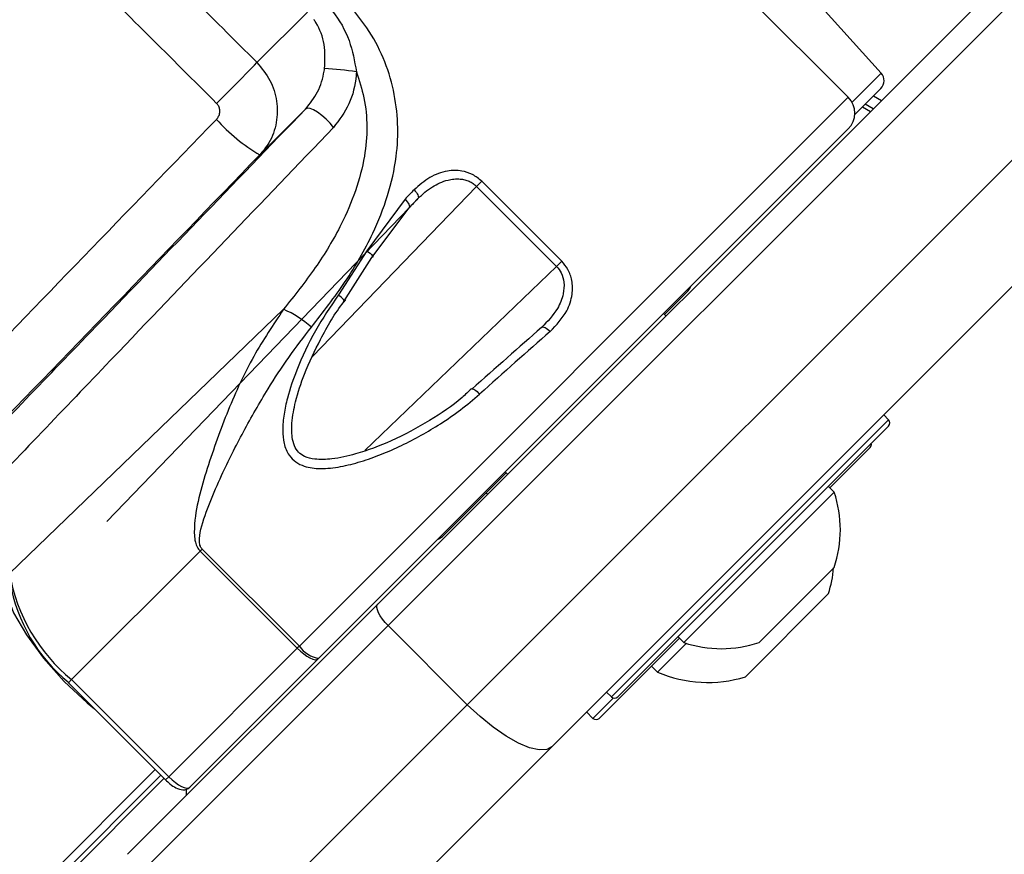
# Model space of a CAD drawing. Header units: millimetres. Extents: x 20 to 19305, y 40 to 15632.
# Tile 69 of 114: x 6606 to 6694, y 14460 to 14535. Entities that reach past the tile are written whole.
import ezdxf

# ---------------------------------------------------------------- set-up
doc = ezdxf.new("R2010")
doc.units = ezdxf.units.MM

msp = doc.modelspace()

# ---------------------------------------------------------------- linework, layer by layer
at = {"color": 7, "linetype": 'Continuous', "lineweight": 25, "ltscale": 2}
for p, q in [((6679.686, 14527.873), (6657.069, 14550.491)), ((6682.628, 14530.033), (6665.87, 14548.644)), ((6637.656, 14482.59), (6697.63, 14542.564)), ((6698.561, 14540.666), (6638.586, 14480.692)), ((6626.877, 14530.971), (6631.392, 14535.486)), ((6645.658, 14473.621), (6705.632, 14533.595)), ((6713.223, 14529.873), (6653.249, 14469.899)), ((6682.592, 14528.657), (6680.268, 14526.334)), ((6627.12, 14522.73), (6631.214, 14526.825)), ((6680.947, 14527.013), (6681.663, 14526.597)), ((6632.412, 14477.771), (6679.686, 14525.045)), ((6646.955, 14520.374), (6646.493, 14519.912)), ((6654.09, 14513.24), (6646.955, 14520.374)), ((6646.493, 14519.912), (6653.627, 14512.777)), ((6640.098, 14518.779), (6636.685, 14514.147)), ((6640.455, 14518.004), (6613.452, 14489.979)), ((6637.129, 14513.553), (6640.455, 14518.004)), ((6636.685, 14514.147), (6634.142, 14510.227)), ((6634.633, 14509.625), (6637.129, 14513.553)), ((6653.627, 14512.777), (6654.09, 14513.24)), ((6665.379, 14510.596), (6663.265, 14508.482)), ((6629.248, 14508.944), (6604.778, 14485.335)), ((6663.407, 14508.341), (6663.195, 14508.553)), ((6663.407, 14508.341), (6663.195, 14508.553)), ((6683.276, 14499.078), (6682.852, 14499.502)), ((6683.276, 14498.512), (6659.093, 14474.329)), ((6681.633, 14496.586), (6678.044, 14492.997)), ((6649.123, 14494.34), (6643.44, 14488.657)), ((6649.052, 14494.411), (6649.265, 14494.199)), ((6649.052, 14494.411), (6649.265, 14494.199)), ((6678.44, 14492.601), (6677.902, 14493.138)), ((6647.339, 14492.556), (6647.48, 14492.414)), ((6647.339, 14492.556), (6647.48, 14492.414)), ((6678.44, 14492.601), (6665.005, 14479.166)), ((6621.796, 14487.344), (6610.317, 14475.864)), ((6621.796, 14487.344), (6621.981, 14487.528)), ((6621.796, 14487.344), (6630.477, 14478.664)), ((6630.661, 14478.848), (6621.981, 14487.528)), ((6678.433, 14485.89), (6671.715, 14479.173)), ((6677.921, 14483.54), (6670.497, 14476.116)), ((6615.323, 14460.258), (6637.656, 14482.59)), ((6638.586, 14480.692), (6615.323, 14457.429)), ((6638.586, 14480.692), (6645.658, 14473.621)), ((6664.467, 14479.703), (6665.005, 14479.166)), ((6630.661, 14478.848), (6630.477, 14478.664)), ((6664.609, 14479.562), (6657.45, 14472.403)), ((6665.219, 14479.097), (6662.655, 14476.533)), ((6630.477, 14478.664), (6618.997, 14467.184)), ((6620.888, 14466.246), (6632.351, 14477.709)), ((6632.351, 14477.709), (6632.412, 14477.771)), ((6662.117, 14477.07), (6662.655, 14476.533)), ((6610.031, 14475.578), (6618.711, 14466.898)), ((6610.317, 14475.864), (6618.997, 14467.184)), ((6658.103, 14474.753), (6658.528, 14474.329)), ((6622.394, 14450.358), (6645.658, 14473.621)), ((6656.319, 14472.969), (6656.885, 14472.403)), ((6653.249, 14469.899), (6633.708, 14450.358)), ((6618.57, 14467.039), (5648.458, 13496.927)), ((6620.57, 14465.505), (6620.57, 14466.061))]:
    msp.add_line(p, q, dxfattribs=at)
at = {"color": 8, "linetype": 'Continuous', "lineweight": 25, "ltscale": 2}
for p, q in [((6680.022, 14527.428), (6682.628, 14530.033)), ((6679.686, 14527.873), (6630.661, 14478.848)), ((6681.913, 14526.847), (6681.196, 14527.262)), ((6681.928, 14527.993), (6682.645, 14527.579)), ((6631.845, 14504.714), (6646.493, 14519.912)), ((6641.256, 14518.828), (6640.43, 14517.97)), ((6653.627, 14512.777), (6636.512, 14496.327)), ((6658.528, 14474.329), (6683.276, 14499.078)), ((6610.317, 14475.864), (6610.031, 14475.578)), ((6656.885, 14472.403), (6658.707, 14474.225)), ((6617.79, 14467.819), (5407.158, 13257.187)), ((6618.294, 14467.315), (5632.669, 13481.69)), ((6618.997, 14467.184), (6618.711, 14466.898))]:
    msp.add_line(p, q, dxfattribs=at)
at = {"color": 7, "linetype": 'Continuous', "lineweight": 25, "ltscale": 2, "flags": 128}
for points in [[(6623.275, 14527.338), (6623.856, 14527.921), (6624.428, 14528.495), (6624.975, 14529.046), (6625.484, 14529.559), (6625.94, 14530.019), (6626.331, 14530.415), (6626.646, 14530.735), (6626.877, 14530.971)], [(6633.707, 14525.19), (6633.401, 14525.563), (6633.046, 14525.927), (6632.666, 14526.259), (6632.284, 14526.537), (6631.927, 14526.743), (6631.617, 14526.864), (6631.374, 14526.892), (6631.214, 14526.825)], [(6640.911, 14519.614), (6641.018, 14519.501), (6641.111, 14519.384), (6641.189, 14519.267), (6641.247, 14519.155), (6641.284, 14519.051), (6641.298, 14518.96), (6641.289, 14518.884), (6641.256, 14518.828)], [(6640.098, 14518.779), (6640.205, 14518.666), (6640.3, 14518.55), (6640.378, 14518.434), (6640.438, 14518.323), (6640.476, 14518.221), (6640.492, 14518.132), (6640.485, 14518.058), (6640.455, 14518.004)], [(6636.685, 14514.147), (6636.841, 14514.048), (6636.979, 14513.946), (6637.093, 14513.846), (6637.175, 14513.754), (6637.221, 14513.675), (6637.229, 14513.613), (6637.198, 14513.571), (6637.129, 14513.553)], [(6634.633, 14509.625), (6634.673, 14509.64), (6634.681, 14509.678), (6634.656, 14509.738), (6634.601, 14509.816), (6634.517, 14509.908), (6634.409, 14510.011), (6634.282, 14510.119), (6634.142, 14510.227)], [(6652.292, 14507.314), (6652.344, 14507.352), (6652.415, 14507.365), (6652.504, 14507.352), (6652.606, 14507.313), (6652.717, 14507.251), (6652.833, 14507.168), (6652.948, 14507.068), (6653.059, 14506.953)], [(6646.069, 14501.806), (6646.103, 14501.828), (6646.158, 14501.825), (6646.232, 14501.797), (6646.32, 14501.746), (6646.421, 14501.674), (6646.529, 14501.582), (6646.641, 14501.476), (6646.752, 14501.36)], [(6604.364, 14484.936), (6604.492, 14483.557), (6605.143, 14481.825), (6606.276, 14479.852), (6607.816, 14477.766), (6609.665, 14475.702), (6611.702, 14473.795), (6612.36, 14473.249)], [(6638.586, 14480.692), (6638.32, 14480.977), (6638.082, 14481.27), (6637.882, 14481.559), (6637.728, 14481.834), (6637.626, 14482.083), (6637.579, 14482.297), (6637.589, 14482.469), (6637.656, 14482.59)], [(6630.477, 14478.664), (6630.761, 14478.396), (6631.053, 14478.157), (6631.34, 14477.955), (6631.611, 14477.798), (6631.857, 14477.692), (6632.067, 14477.641), (6632.234, 14477.647), (6632.351, 14477.709)], [(6653.249, 14469.899), (6652.763, 14469.63), (6652.078, 14469.589), (6651.221, 14469.777), (6650.224, 14470.188), (6649.126, 14470.804), (6647.97, 14471.604), (6646.798, 14472.555), (6645.658, 14473.621)]]:
    msp.add_lwpolyline(points, dxfattribs=at)
at = {"color": 7, "linetype": 'Continuous', "lineweight": 25, "ltscale": 4}
for centre, radius, start, end in [((6631.351, 14500.92), 29.561, 81.42776, 86.97767), ((6681.885, 14529.364), 1, 315, 42), ((6678.272, 14526.459), 2, 315, 45), ((6635.223, 14536.521), 15.995, 221.57547, 239.56376), ((6664.672, 14511.304), 1, 315, 340.84193), ((6625.391, 14500.25), 9.511, 48.15717, 66.07957), ((6682.994, 14498.795), 0.4, 315, 45), ((6681.351, 14496.869), 0.4, 315, 15), ((6668.349, 14489.256), 10.63, 341.54087, 18.33838), ((6642.733, 14489.364), 1, 289.15807, 315), ((6667.138, 14486.898), 11.294, 342.70087, 354.621), ((6620.157, 14487.975), 15.604, 189.73849, 230.90422), ((6619.359, 14487.053), 14.752, 189.73849, 230.90422), ((6632.732, 14480.252), 2.502, 214.1348, 262.64726), ((6668.349, 14489.256), 10.63, 251.66162, 288.45913), ((6667.138, 14486.898), 11.294, 246.61021, 287.29913), ((6658.81, 14474.612), 0.4, 225, 315), ((6657.168, 14472.686), 0.4, 225, 315)]:
    msp.add_arc(centre, radius, start, end, dxfattribs=at)
for centre, major_axis, ratio, start_param, end_param in [((3396.309, 17906.177), (13167.795, -13167.795), 0.005673, 4.964966, 4.965927), ((3392.966, 17902.833), (13171.199, -13164.513), 0.005761, 4.964964, 4.965926), ((6643.005, 14543.696), (229.702, 237.176), 0.005499, 1.651197, 1.755276), ((6646.598, 14540.219), (226.108, 233.699), 0.005671, 1.651188, 1.766574), ((6625.303, 14503.06), (38.958, 40.238), 0.005875, 1.152515, 1.175175), ((6625.878, 14502.504), (38.392, 39.673), 0.00596, 1.152512, 1.175172), ((6638.202, 14490.207), (40.612, 37.452), 0.059649, 1.162099, 1.321197), ((6638.743, 14489.62), (41.177, 38.018), 0.058799, 1.16203, 1.321128), ((6619.473, 14467.66), (1.414, -1.414), 0.336637, 4.712389, 6.283185)]:
    msp.add_ellipse(centre, major_axis=major_axis, ratio=ratio, start_param=start_param, end_param=end_param, dxfattribs=at)
at = {"color": 7, "linetype": 'Continuous', "lineweight": 25, "ltscale": 2}
for points, knots in [([(6576.013, 14518.658), (6580.276, 14522.735), (6591.226, 14533.206), (6602.161, 14543.669), (6608.838, 14550.059)], [0, 0, 0, 0, 0.389328, 1, 1, 1, 1]), ([(6610.473, 14547.566), (6603.823, 14541.157), (6592.942, 14530.668), (6582.05, 14520.17), (6577.814, 14516.086)], [0, 0, 0, 0, 0.6110512, 1, 1, 1, 1]), ([(6631.736, 14507.336), (6632.776, 14508.677), (6634.855, 14511.359), (6637.734, 14516.362), (6639.636, 14522.123), (6639.42, 14528.503), (6637.395, 14533.504), (6635.224, 14535.956), (6634.429, 14536.855)], [0, 0, 0, 0, 0.151687, 0.303172, 0.526485, 0.711728, 0.894443, 1, 1, 1, 1]), ([(6633.41, 14535.835), (6633.485, 14535.742), (6634.191, 14534.875), (6635.246, 14533.028), (6635.589, 14531.097), (6635.757, 14530.15)], [0, 0, 0, 0, 0.057556, 0.537551, 1, 1, 1, 1]), ([(6632.909, 14530.439), (6632.948, 14531.163), (6633.024, 14532.586), (6632.5, 14533.972), (6632.073, 14534.652), (6632.013, 14534.738), (6631.965, 14534.808)], [0, 0, 0, 0, 0.473407, 0.931566, 0.944589, 1, 1, 1, 1]), ([(6626.877, 14530.971), (6627.299, 14530.464), (6628.141, 14529.452), (6628.721, 14527.545), (6628.696, 14525.597), (6628.111, 14523.919), (6627.41, 14523.078), (6627.12, 14522.73)], [0, 0, 0, 0, 0.2115324, 0.4216906, 0.6326275, 0.84791, 1, 1, 1, 1]), ([(6635.757, 14530.15), (6636.005, 14529.38), (6636.796, 14526.929), (6636.717, 14522.168), (6634.863, 14517.074), (6632.145, 14512.587), (6630.22, 14510.166), (6629.248, 14508.944)], [0, 0, 0, 0, 0.103953, 0.330894, 0.610163, 0.803143, 1, 1, 1, 1]), ([(6631.214, 14526.825), (6631.603, 14527.315), (6632.384, 14528.301), (6632.794, 14529.648), (6632.898, 14530.362), (6632.909, 14530.439)], [0, 0, 0, 0, 0.469247, 0.942621, 1, 1, 1, 1]), ([(6635.757, 14530.15), (6635.749, 14530.042), (6635.675, 14529.06), (6635.243, 14527.201), (6634.214, 14525.854), (6633.707, 14525.19)], [0, 0, 0, 0, 0.058801, 0.535727, 1, 1, 1, 1]), ([(6623.257, 14525.907), (6623.31, 14525.969), (6623.438, 14526.12), (6623.552, 14526.415), (6623.571, 14526.754), (6623.485, 14527.082), (6623.345, 14527.253), (6623.275, 14527.338)], [0, 0, 0, 0, 0.155525, 0.374182, 0.585503, 0.793018, 1, 1, 1, 1]), ([(6599.735, 14494.166), (6603.818, 14498.402), (6614.316, 14509.293), (6624.805, 14520.175), (6631.214, 14526.825)], [0, 0, 0, 0, 0.388949, 1, 1, 1, 1]), ([(6633.707, 14525.19), (6627.317, 14518.512), (6616.854, 14507.577), (6606.383, 14496.628), (6602.306, 14492.365)], [0, 0, 0, 0, 0.610672, 1, 1, 1, 1]), ([(6646.955, 14520.374), (6646.687, 14520.595), (6646.153, 14521.036), (6645.066, 14521.363), (6643.731, 14521.341), (6642.227, 14520.783), (6641.358, 14520.011), (6640.911, 14519.614)], [0, 0, 0, 0, 0.142347, 0.284676, 0.473251, 0.728841, 1, 1, 1, 1]), ([(6641.256, 14518.828), (6641.455, 14519.02), (6641.855, 14519.407), (6642.512, 14519.878), (6643.205, 14520.253), (6643.858, 14520.483), (6644.474, 14520.59), (6644.977, 14520.594), (6645.433, 14520.518), (6645.819, 14520.386), (6646.185, 14520.189), (6646.389, 14520.006), (6646.493, 14519.912)], [0, 0, 0, 0, 0.140895, 0.283606, 0.412999, 0.545123, 0.637108, 0.731403, 0.798364, 0.867148, 0.932264, 1, 1, 1, 1]), ([(6653.059, 14506.953), (6653.613, 14507.536), (6654.526, 14508.497), (6655.072, 14510.155), (6655.064, 14511.442), (6654.721, 14512.489), (6654.29, 14513.002), (6654.09, 14513.24)], [0, 0, 0, 0, 0.343371, 0.565902, 0.738595, 0.878696, 1, 1, 1, 1]), ([(6653.627, 14512.777), (6653.784, 14512.587), (6654.125, 14512.172), (6654.345, 14511.289), (6654.256, 14510.186), (6653.658, 14508.727), (6652.811, 14507.851), (6652.292, 14507.314)], [0, 0, 0, 0, 0.112579, 0.245384, 0.414973, 0.641274, 1, 1, 1, 1]), ([(6634.142, 14510.227), (6633.436, 14509.177), (6632.009, 14507.056), (6630.53, 14503.917), (6629.661, 14501.392), (6629.263, 14499.584), (6629.13, 14498.223), (6629.239, 14496.955), (6629.637, 14495.947), (6630.323, 14495.262), (6631.278, 14494.811), (6632.657, 14494.654), (6634.361, 14494.853), (6636.185, 14495.32), (6638.001, 14495.968), (6640.414, 14497.031), (6642.789, 14498.364), (6645.087, 14499.945), (6646.195, 14500.887), (6646.752, 14501.36)], [0, 0, 0, 0, 0.110467, 0.223154, 0.298255, 0.339908, 0.382171, 0.415364, 0.448777, 0.472891, 0.496968, 0.53824, 0.59033, 0.643876, 0.69987, 0.756256, 0.87127, 0.935394, 1, 1, 1, 1]), ([(6646.034, 14501.845), (6645.756, 14501.579), (6644.641, 14500.51), (6642.234, 14498.924), (6639.062, 14497.186), (6636.093, 14496.079), (6633.78, 14495.543), (6632.225, 14495.486), (6631.195, 14495.719), (6630.552, 14496.152), (6630.172, 14496.772), (6629.963, 14497.668), (6629.969, 14499.007), (6630.335, 14500.908), (6631.169, 14503.432), (6632.598, 14506.432), (6633.869, 14508.674), (6634.76, 14509.739), (6634.819, 14509.81)], [0, 0, 0, 0, 0.037025, 0.148624, 0.269416, 0.374385, 0.441327, 0.488501, 0.517424, 0.53755, 0.558551, 0.583021, 0.621944, 0.681656, 0.761693, 0.86747, 0.991187, 1, 1, 1, 1]), ([(6629.248, 14508.944), (6628.331, 14507.569), (6626.447, 14504.746), (6624.209, 14499.896), (6622.391, 14494.772), (6621.252, 14490.822), (6621.272, 14488.403), (6621.51, 14487.689), (6621.708, 14487.451), (6621.796, 14487.344)], [0, 0, 0, 0, 0.216048, 0.443479, 0.676218, 0.906067, 0.960964, 0.982482, 1, 1, 1, 1]), ([(6621.981, 14487.528), (6621.929, 14487.592), (6621.865, 14487.671), (6621.772, 14487.886), (6621.684, 14488.418), (6621.945, 14489.77), (6622.662, 14491.73), (6623.934, 14494.636), (6625.637, 14498.031), (6627.658, 14501.55), (6629.682, 14504.678), (6631.05, 14506.448), (6631.736, 14507.336)], [0, 0, 0, 0, 0.010773, 0.013388, 0.031122, 0.081719, 0.196524, 0.312729, 0.506345, 0.701601, 0.850261, 1, 1, 1, 1]), ([(6618.711, 14466.898), (6618.841, 14466.777), (6619.14, 14466.496), (6619.673, 14466.152), (6620.146, 14465.988), (6620.606, 14466.033), (6620.796, 14466.176), (6620.888, 14466.246)], [0, 0, 0, 0, 0.184576, 0.427055, 0.715546, 0.862306, 1, 1, 1, 1])]:
    msp.add_open_spline(points, degree=3, knots=knots, dxfattribs=at)

doc.saveas('drawing.dxf')
